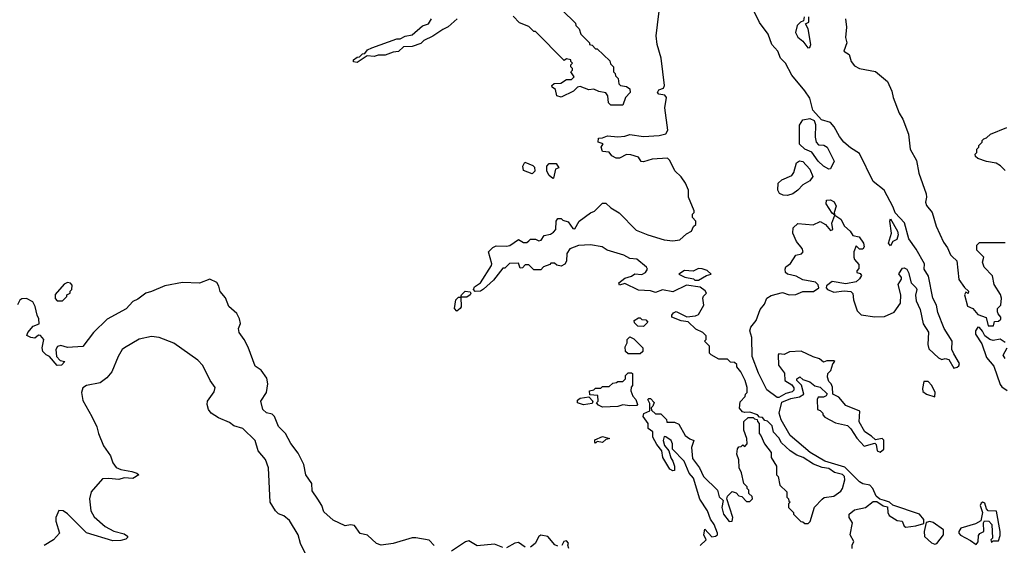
# Model space of a CAD drawing. Extents: x 2239805 to 2396427, y 665731 to 772158.
# Tile 60 of 256: x 2318926 to 2324669, y 695674 to 698739. Entities that reach past the tile are written whole.
import ezdxf

# ---------------------------------------------------------------- set-up
doc = ezdxf.new("R2010")
doc.units = 0

msp = doc.modelspace()

# ---------------------------------------------------------------- linework, layer by layer
at = {"layer": '0CON05XD'}
for points in [[(2323411.7, 695931.7), (2323420, 695925), (2323410, 695915), (2323410, 695895), (2323440, 695865), (2323440, 695855), (2323481.7, 695811.7), (2323495, 695810), (2323505, 695800), (2323525, 695800), (2323537, 695813), (2323563, 695897), (2323607, 695943), (2323618.3, 695951.7), (2323675, 695960), (2323715, 695989.2), (2323725.3, 696005), (2323739.2, 696055), (2323737.5, 696075), (2323725, 696086.6), (2323678.6, 696098.6), (2323645, 696121.2), (2323606.9, 696126.9), (2323556.6, 696146.6), (2323496.2, 696185), (2323458.8, 696198.8), (2323420, 696225), (2323370.7, 696270.7), (2323355, 696300), (2323323, 696333), (2323315, 696370), (2323288.3, 696398.3), (2323271.7, 696401.7), (2323258.3, 696418.3), (2323241.7, 696421.7), (2323230, 696435), (2323185, 696450), (2323155, 696447.5), (2323143, 696453), (2323123.9, 696473.9), (2323129.3, 696510.7), (2323158.3, 696541.7), (2323160, 696555), (2323170, 696565), (2323170, 696595), (2323157.5, 696635), (2323132.5, 696685), (2323110, 696715), (2323108.3, 696728.3), (2323095, 696740), (2323071.7, 696741.7), (2323055, 696760), (2323005, 696760), (2322960, 696785), (2322950, 696795), (2322950, 696835), (2322920, 696865), (2322930, 696875), (2322930, 696895), (2322910, 696915), (2322870, 696935), (2322825, 696977.5), (2322785, 696983.3), (2322730, 697005), (2322730, 697015), (2322740.7, 697029.3), (2322755, 697037.5), (2322817, 697007), (2322867.7, 697012.3), (2322885, 697020), (2322917.5, 697075), (2322911.2, 697115), (2322915, 697127.5), (2322932.5, 697145), (2322925, 697157.5), (2322895, 697180), (2322815, 697190), (2322735, 697152.5), (2322675, 697163.3), (2322635, 697147.5), (2322605, 697157.5), (2322535, 697162.5), (2322455, 697200), (2322425, 697190), (2322420, 697205), (2322455, 697232.5), (2322495, 697243.3), (2322515, 697257.5), (2322555, 697253.3), (2322576.1, 697263.9), (2322587.5, 697285), (2322582.5, 697295), (2322525, 697342.5), (2322485, 697346.7), (2322450, 697365), (2322352.5, 697395), (2322323.9, 697413.9), (2322255, 697425.7), (2322185, 697422), (2322135, 697403.3), (2322116.7, 697375), (2322115, 697330), (2322105, 697312.5), (2322085, 697302.5), (2322058.3, 697308.3), (2322045, 697320), (2322025, 697320), (2322018.3, 697311.7), (2321981.7, 697298.3), (2321965, 697280), (2321925, 697280), (2321895, 697310), (2321875, 697310), (2321858.3, 697291.7), (2321845, 697290), (2321835, 697320), (2321783, 697317), (2321755, 697290), (2321745, 697290), (2321689.5, 697220.5), (2321631.7, 697168.3), (2321614.1, 697155.9), (2321583.6, 697153.6), (2321572.5, 697165), (2321579.5, 697180.5), (2321613.3, 697205), (2321677.5, 697305), (2321680, 697315), (2321660, 697385), (2321685, 697410), (2321705, 697420), (2321765, 697417.5), (2321785, 697422.5), (2321835, 697457.5), (2321865, 697440), (2321885, 697440), (2321895, 697450), (2321905, 697460), (2321935, 697460), (2321955, 697450), (2321967, 697453), (2321985, 697480), (2322021.7, 697488.3), (2322039.3, 697500.7), (2322053.9, 697516.1), (2322056.2, 697565), (2322065, 697578.8), (2322085, 697580), (2322095, 697570), (2322125, 697560), (2322151.7, 697521.7), (2322165, 697520), (2322190, 697565), (2322255, 697612.5), (2322278.3, 697621.7), (2322325, 697670), (2322345, 697670), (2322375, 697642.5), (2322423, 697613), (2322521.7, 697511.7), (2322590, 697485), (2322685, 697456.2), (2322735, 697448.8), (2322777.5, 697455), (2322815, 697490), (2322843.9, 697506.1), (2322857, 697533), (2322870, 697545), (2322870, 697565), (2322850, 697585), (2322850, 697605), (2322860, 697615), (2322860, 697625), (2322827.5, 697705), (2322826.7, 697745), (2322810, 697785), (2322785, 697822.5), (2322747, 697857), (2322718.3, 697918.3), (2322705, 697932.5), (2322615, 697926.2), (2322565, 697910), (2322551.7, 697911.7), (2322535, 697937.5), (2322491.7, 697951.7), (2322465, 697952.5), (2322425, 697932.5), (2322405, 697932.5), (2322380, 697945), (2322365, 697967.5), (2322325, 697970), (2322317.5, 697995), (2322330, 698015), (2322300, 698025), (2322301.7, 698048.3), (2322325, 698050), (2322355, 698062.5), (2322415, 698056.7), (2322455, 698060), (2322485, 698070), (2322565, 698058), (2322655.8, 698064.2), (2322695, 698073.3), (2322706.7, 698095), (2322688.8, 698225), (2322698.6, 698285), (2322690, 698300), (2322655, 698304.2), (2322646.2, 698315), (2322655, 698330), (2322680.8, 698339.2), (2322688.1, 698355), (2322668.1, 698515), (2322644, 698595), (2322638, 698645), (2322664.1, 698854.1)], [(2322090, 698795), (2322168.3, 698718.3), (2322170, 698705), (2322190, 698685), (2322200, 698655), (2322250, 698605), (2322250, 698595), (2322265, 698590), (2322285, 698570), (2322295, 698570), (2322368.3, 698498.3), (2322371.7, 698481.7), (2322390, 698465), (2322390, 698435), (2322400, 698425), (2322401.7, 698411.7), (2322417, 698397), (2322420, 698365), (2322430, 698355), (2322465, 698350), (2322486, 698335), (2322487.5, 698315), (2322460, 698285), (2322445, 698240), (2322375, 698240), (2322360, 698255), (2322357.5, 698295), (2322345, 698312.5), (2322305, 698320), (2322275, 698333.3), (2322245, 698330), (2322195, 698350), (2322180, 698345), (2322157, 698323), (2322085, 698287.5), (2322060, 698295), (2322051.7, 698331.7), (2322032.5, 698345), (2322030, 698355), (2322043.9, 698366.1), (2322081.7, 698368.3), (2322115, 698390), (2322145, 698390), (2322160, 698405), (2322140, 698435), (2322150, 698445), (2322150, 698455), (2322140, 698465), (2322140, 698475), (2322150, 698485), (2322140, 698495), (2322140, 698505), (2322115, 698510), (2322101.7, 698501.7), (2321935, 698670), (2321925, 698670), (2321895, 698700), (2321841.7, 698721.7), (2321805, 698760)], [(2323310, 697130), (2323375, 697148.5), (2323413.7, 697133.7), (2323453.8, 697136.2), (2323495, 697154.4), (2323555.7, 697154.3), (2323586.7, 697175), (2323583.6, 697193.6), (2323568, 697208), (2323495, 697221.4), (2323455, 697242.9), (2323405, 697256), (2323392.9, 697265), (2323390.6, 697285), (2323395, 697298.8), (2323422, 697318), (2323453.3, 697365), (2323485.9, 697374.1), (2323496.7, 697385), (2323491.2, 697405), (2323456.7, 697445), (2323436.2, 697495), (2323438, 697525), (2323465, 697551.2), (2323555, 697543.3), (2323595, 697562), (2323626.7, 697545), (2323655, 697510), (2323670, 697515), (2323663, 697553), (2323680, 697600), (2323665, 697610), (2323630, 697665), (2323633, 697687), (2323655, 697688), (2323676.2, 697676.2), (2323687.9, 697652.1), (2323677.5, 697615), (2323680, 697600), (2323716.7, 697575), (2323737.5, 697535), (2323770, 697505), (2323785, 697480), (2323823, 697473), (2323848.8, 697435), (2323852.5, 697415), (2323845, 697400), (2323825, 697400), (2323805, 697420), (2323792.5, 697385), (2323792.5, 697355), (2323795, 697340), (2323821.7, 697311.7), (2323821.7, 697288.3), (2323810, 697275), (2323810, 697265), (2323828.3, 697258.3), (2323836.7, 697246.7), (2323825, 697227.5), (2323805, 697210), (2323745, 697198.8), (2323665, 697212.5), (2323633, 697187), (2323630, 697175), (2323637.5, 697165), (2323675, 697150), (2323735, 697158.8), (2323775, 697153.8), (2323785, 697142.5), (2323788.9, 697105), (2323810.8, 697040.8), (2323835, 697017.5), (2323915, 697005.4), (2323971.4, 697008.6), (2324026.7, 697033.3), (2324063.1, 697086.9), (2324065.5, 697135), (2324050, 697195), (2324070, 697225), (2324070, 697235), (2324053.9, 697256.1), (2324075, 697290), (2324085, 697292.5), (2324100, 697285), (2324111.2, 697265), (2324126.2, 697205), (2324156, 697176), (2324160, 697165), (2324151.7, 697131.7), (2324155, 697100), (2324178.8, 697048.8), (2324196.7, 696965), (2324227, 696917), (2324223.3, 696845), (2324229.3, 696819.3), (2324285, 696767.5), (2324305, 696757.5), (2324325, 696762.5), (2324345, 696756.7), (2324375, 696706.7), (2324395, 696712), (2324405, 696720.8), (2324408.7, 696735), (2324375, 696790.6), (2324362.7, 696815), (2324365.7, 696865), (2324318.2, 696938.2), (2324281.9, 697031.9), (2324274.7, 697074.7), (2324253.1, 697115), (2324226.4, 697243.6), (2324201.2, 697285), (2324204.3, 697315.7), (2324155, 697401.4), (2324111.7, 697461.7), (2324087.5, 697555), (2324032.4, 697612.4), (2324021.2, 697645), (2323968.8, 697745), (2323905.2, 697795.2), (2323825, 697959.3), (2323771.7, 697991.7), (2323734, 698024), (2323707.7, 698057.7), (2323677.1, 698115), (2323655, 698140), (2323603.3, 698155), (2323552.1, 698212.1), (2323535, 698280.6), (2323505.3, 698325), (2323429.2, 698415), (2323393.8, 698485), (2323364.8, 698514.8), (2323347.8, 698555), (2323313.9, 698593.9), (2323291.5, 698655), (2323242.1, 698722.1), (2323207.1, 698795)], [(2323502.5, 698755), (2323498.3, 698731.7), (2323480, 698725), (2323461.2, 698705), (2323450.8, 698665), (2323465, 698638), (2323494.4, 698614.4), (2323523.3, 698575), (2323535, 698577.5), (2323540, 698595), (2323526.2, 698686.2), (2323510, 698715), (2323530, 698725), (2323530, 698755)], [(2321477.5, 698745), (2321425, 698697.5), (2321395, 698682.5), (2321335, 698642.5), (2321283, 698617), (2321265, 698600), (2321215, 698582.5), (2321165, 698580), (2321136.4, 698553.6), (2321105, 698550), (2321058.3, 698531.7), (2321017, 698533), (2320993.6, 698523.6), (2320952.5, 698527.5), (2320895, 698490), (2320873.9, 698493.9), (2320872.5, 698505), (2320895, 698520), (2320908.3, 698521.7), (2320925, 698540), (2320938.3, 698541.7), (2320955, 698562.5), (2320980, 698575), (2321125, 698626.7), (2321145, 698627.5), (2321175, 698642.5), (2321215, 698650), (2321275, 698702.5), (2321310, 698715), (2321327.5, 698745)], [(2323743.3, 698745), (2323749.2, 698695), (2323743.9, 698636.1), (2323750, 698605), (2323733.3, 698555), (2323765, 698536.2), (2323776, 698495), (2323795, 698470), (2323825, 698454), (2323917.7, 698437.7), (2323987.9, 698377.9), (2324013.2, 698323.2), (2324021.4, 698285), (2324056.9, 698195), (2324078.2, 698158.2), (2324111.3, 698071.3), (2324120, 697985), (2324157.9, 697917.9), (2324170.6, 697845), (2324212.9, 697722.9), (2324215.8, 697705), (2324209.6, 697675), (2324214.7, 697655), (2324249.4, 697615), (2324271.6, 697535), (2324315, 697441.5), (2324338, 697408), (2324355, 697367.5), (2324365, 697358.9), (2324392.4, 697332.4), (2324405, 697224), (2324437, 697177), (2324460, 697155), (2324458.3, 697141.7), (2324445, 697150), (2324437.5, 697135), (2324455, 697068.1), (2324485.7, 697055.7), (2324515, 697020), (2324563.3, 697003.3), (2324575, 696953.3), (2324607, 696953), (2324611.7, 696978.3), (2324635, 696980), (2324648.3, 696991.7), (2324650, 697005), (2324633, 697023), (2324630, 697035), (2324630, 697055), (2324650, 697075), (2324652.5, 697115), (2324647, 697137), (2324610, 697195), (2324600, 697245), (2324552.5, 697295), (2324542.5, 697325), (2324550, 697355), (2324510, 697395), (2324510, 697425), (2324525, 697440), (2324675, 697440)], [(2323645, 697866.7), (2323615, 697884), (2323583.2, 697913.2), (2323546, 697966), (2323505, 697984), (2323475, 698013.3), (2323473.8, 698125), (2323493.9, 698156.1), (2323535, 698163.8), (2323560.7, 698150.7), (2323568.8, 698128.8), (2323566.7, 698055), (2323572.5, 698025), (2323585, 698010), (2323617, 698007), (2323636.4, 697996.4), (2323677.5, 697915), (2323655, 697870), (2323645, 697866.7)], [(2324675, 697860), (2324647, 697887), (2324621.7, 697901.7), (2324565, 697912.5), (2324515, 697930), (2324501.7, 697941.7), (2324500, 697955), (2324510, 697965), (2324510, 697985), (2324520, 697995), (2324520, 698005), (2324540, 698025), (2324540, 698035), (2324550, 698045), (2324565, 698050), (2324588.3, 698071.7), (2324685, 698110)], [(2321915, 697840), (2321865, 697860), (2321860, 697885), (2321871.7, 697908.3), (2321918.3, 697888.3), (2321928.3, 697878.3), (2321930, 697855), (2321915, 697840)], [(2322035, 697812.5), (2322015, 697830), (2322000, 697855), (2322000, 697885), (2322015, 697900), (2322055, 697900), (2322070, 697875), (2322051.7, 697868.3), (2322040, 697815), (2322035, 697812.5)], [(2323405, 697714.2), (2323380, 697715), (2323357.5, 697725), (2323347.5, 697745), (2323350, 697785), (2323372.5, 697805), (2323430, 697830), (2323442.5, 697847.5), (2323456.7, 697905), (2323475, 697915.8), (2323495, 697911.2), (2323535, 697866.7), (2323553.3, 697825), (2323535, 697798.8), (2323493.6, 697776.4), (2323466, 697745), (2323435, 697723.8), (2323405, 697714.2)], [(2324005, 697420), (2323993.8, 697435), (2324011.2, 697495), (2324001.2, 697565), (2324005, 697577.5), (2324046.2, 697505), (2324050, 697485), (2324043, 697457), (2324020, 697445), (2324005, 697420)], [(2322885, 697220), (2322933, 697247), (2322960, 697255), (2322937, 697277), (2322907, 697287), (2322885, 697287.5), (2322855, 697272.5), (2322803.6, 697276.4), (2322770, 697255), (2322805, 697237.5), (2322857, 697227), (2322865, 697220), (2322885, 697220)], [(2321343.4, 695673.4), (2321313.9, 695703.9), (2321237.3, 695717.3), (2321215, 695717.1), (2321105, 695684.2), (2321033.9, 695673.9), (2321007.5, 695685), (2320955, 695732.5), (2320911.7, 695741.7), (2320878.3, 695788.3), (2320855, 695792.5), (2320825, 695787.5), (2320755, 695820), (2320699.5, 695869.5), (2320688, 695905), (2320665, 695942.5), (2320632, 695992), (2320630, 696035), (2320596, 696085), (2320584, 696145), (2320551.2, 696211.2), (2320507.1, 696267.1), (2320476.7, 696325), (2320436.4, 696366.4), (2320413.3, 696425), (2320398, 696438), (2320365, 696446.2), (2320344.2, 696465), (2320333.3, 696515), (2320366.2, 696565), (2320372.5, 696615), (2320367.6, 696647.6), (2320335, 696696), (2320298.8, 696718.8), (2320259.5, 696829.5), (2320236, 696875), (2320206, 696915), (2320202.3, 696937.7), (2320213.6, 696966.4), (2320208.8, 696995), (2320192.5, 697025), (2320145, 697066.7), (2320126.8, 697116.8), (2320095, 697153.3), (2320088, 697185), (2320075.6, 697205.6), (2320035, 697225.8), (2319975, 697202.2), (2319875, 697207.1), (2319773.2, 697186.8), (2319695.8, 697154.2), (2319662.5, 697145), (2319615, 697110), (2319585, 697096.2), (2319546.3, 697053.7), (2319436.7, 696993.3), (2319356.1, 696913.9), (2319295, 696834), (2319205, 696827.5), (2319165, 696840), (2319147, 696833), (2319137.5, 696815), (2319140, 696775), (2319161.7, 696751.7), (2319190, 696745), (2319170, 696725), (2319145, 696722.5), (2319100, 696775), (2319080, 696785), (2319060, 696805), (2319057.5, 696825), (2319067.5, 696875), (2319048.3, 696898.3), (2319035, 696900), (2319015, 696882.5), (2318990, 696885), (2318968.3, 696898.3), (2318972.5, 696915), (2319005, 696952.5), (2319040, 696965), (2319037.5, 696995), (2319027.5, 697015), (2319017, 697067), (2319003, 697093), (2318965, 697112.5), (2318938.3, 697111.7), (2318927, 697103), (2318913, 697077)], [(2319175, 697100), (2319200, 697125), (2319200, 697135), (2319220, 697145), (2319220, 697155), (2319230, 697165), (2319231.7, 697191.7), (2319221.7, 697201.7), (2319205, 697206.7), (2319185, 697197.5), (2319133, 697137), (2319133, 697113), (2319145, 697100), (2319175, 697100)], [(2321475, 697040), (2321462.5, 697055), (2321470, 697105), (2321485, 697120), (2321500, 697120), (2321502.5, 697135), (2321525, 697156.7), (2321553, 697153), (2321557.5, 697145), (2321553.3, 697135), (2321535, 697120), (2321500, 697120), (2321501.2, 697065), (2321495.9, 697054.1), (2321475, 697040)], [(2323782.5, 695655), (2323782.9, 695675), (2323792.5, 695695), (2323769.6, 695735), (2323783.8, 695805), (2323764, 695835), (2323764, 695855), (2323795, 695880), (2323860, 695895), (2323905, 695930), (2323925, 695930), (2323963, 695903), (2323988.3, 695898.3), (2323990, 695865), (2323998, 695848), (2324045, 695818.8), (2324073.6, 695813.6), (2324086.2, 695786.2), (2324095, 695780), (2324153.2, 695786.8), (2324200, 695800), (2324200, 695825), (2324175.4, 695855.4), (2324018.3, 695908.3), (2324000, 695925), (2323970, 695935), (2323942.5, 695942.5), (2323921.2, 695961.2), (2323902.9, 696005), (2323885, 696024.3), (2323845, 696032.9), (2323825, 696044.3), (2323738.9, 696128.9), (2323623.5, 696165), (2323536.2, 696215), (2323420.9, 696315), (2323367.8, 696405), (2323355.5, 696445), (2323371.2, 696508.8), (2323425, 696530), (2323475, 696540), (2323500, 696555), (2323487, 696607), (2323460, 696635), (2323460, 696645), (2323477, 696657), (2323495, 696640), (2323535, 696627.5), (2323563.9, 696603.9), (2323596.1, 696596.1), (2323637, 696557), (2323630, 696545), (2323615, 696537.5), (2323583, 696537), (2323577.5, 696525), (2323580, 696465), (2323595, 696460), (2323610, 696445), (2323610, 696435), (2323621.7, 696421.7), (2323685, 696387.5), (2323755, 696372.5), (2323773.6, 696353.6), (2323808.3, 696298.3), (2323852.7, 696252.7), (2323915, 696270), (2323922.5, 696262.5), (2323927.5, 696225), (2323945, 696217.5), (2323966.7, 696235), (2323967, 696277), (2323967, 696287), (2323957, 696297), (2323918.3, 696288.3), (2323895, 696311.2), (2323855.9, 696335.9), (2323823.6, 696393.6), (2323826.4, 696456.4), (2323745, 696490), (2323705, 696537.5), (2323670, 696555), (2323667, 696597), (2323660, 696615), (2323645, 696630), (2323637.5, 696655), (2323640, 696675), (2323657, 696693), (2323668.3, 696731.7), (2323680, 696745), (2323675, 696750), (2323635, 696750), (2323615, 696742.5), (2323591.7, 696761.7), (2323555, 696772.5), (2323485, 696806.2), (2323417, 696803), (2323385, 696787.5), (2323355, 696790), (2323350, 696785), (2323352.5, 696725), (2323387, 696677), (2323390, 696635), (2323429.3, 696609.3), (2323441.7, 696591.7), (2323441.7, 696578.3), (2323431.7, 696568.3), (2323395, 696560), (2323355, 696536.2), (2323345, 696536.2), (2323285, 696580), (2323235, 696678), (2323199.5, 696775), (2323196.5, 696885), (2323184.7, 696925), (2323190.9, 696945), (2323222.9, 696985), (2323245, 697048.8), (2323270.2, 697079.8), (2323284.6, 697115), (2323310, 697130)], [(2322565, 696950), (2322531.7, 696951.7), (2322511.7, 696971.7), (2322510, 696985), (2322535, 697000), (2322545, 697000), (2322555, 696990), (2322578.3, 696988.3), (2322590, 696975), (2322565, 696950)], [(2324675, 696857.5), (2324645, 696876.2), (2324605, 696868.8), (2324585, 696873.8), (2324556.7, 696895), (2324542.3, 696922.3), (2324525, 696943.3), (2324515, 696946.7), (2324501.8, 696925), (2324501.2, 696905), (2324539.2, 696849.2), (2324565, 696769.4), (2324607.9, 696717.9), (2324645, 696612.5), (2324655, 696597.5), (2324686.8, 696576.8)], [(2320626.2, 695555), (2320563.3, 695685), (2320550, 695735), (2320499.3, 695819.3), (2320467.5, 695845), (2320435, 695857.5), (2320417.5, 695875), (2320387.5, 695925), (2320377.5, 696125), (2320360, 696175), (2320316.7, 696225), (2320298.8, 696285), (2320226.7, 696355), (2320175, 696371.2), (2320150.7, 696390.7), (2320086.4, 696416.4), (2320042.5, 696445), (2320026.7, 696465), (2320018.8, 696495), (2320021.2, 696515), (2320060.7, 696569.3), (2320066.2, 696595), (2320037.5, 696635), (2319995, 696722.5), (2319965, 696753.3), (2319825, 696852.5), (2319740, 696885), (2319695, 696891.2), (2319623.2, 696876.8), (2319536.7, 696825), (2319524, 696815), (2319500, 696775), (2319464.4, 696685.6), (2319435, 696650), (2319395, 696620.8), (2319315, 696606.2), (2319295, 696592.5), (2319286.2, 696565), (2319295, 696517.5), (2319347.5, 696425), (2319375.8, 696365), (2319385.7, 696325.7), (2319414.3, 696254.3), (2319456, 696195), (2319468.8, 696155), (2319488.3, 696128.3), (2319515, 696116.7), (2319580, 696105), (2319610, 696095), (2319620, 696085), (2319585, 696063.3), (2319535, 696066.7), (2319505, 696056.7), (2319445, 696064), (2319409.5, 696060.5), (2319342.5, 695985), (2319334, 695945), (2319341.2, 695875), (2319360.5, 695840.5), (2319425, 695783.3), (2319475, 695756.2), (2319535, 695741.2), (2319555, 695727.5), (2319555, 695720), (2319545, 695710), (2319515, 695701.2), (2319469.3, 695699.3), (2319315, 695746.7), (2319205, 695856.7), (2319180, 695875), (2319155, 695877.5), (2319136.7, 695835), (2319136.2, 695815), (2319157.5, 695745), (2319123.3, 695705), (2319067.9, 695672.1)], [(2322545, 696790), (2322475, 696790), (2322460, 696805), (2322458.3, 696831.7), (2322470, 696855), (2322470, 696875), (2322485, 696890), (2322508.3, 696878.3), (2322560, 696825), (2322560, 696805), (2322545, 696790)], [(2324673.6, 696763.6), (2324663, 696783), (2324686.7, 696825)], [(2322325, 696480), (2322301.7, 696491.7), (2322290, 696505), (2322300, 696515), (2322298.3, 696548.3), (2322251.7, 696551.7), (2322250, 696575), (2322275, 696580), (2322285, 696590), (2322315, 696590), (2322325, 696600), (2322365, 696600), (2322385, 696620), (2322407, 696623), (2322415, 696630), (2322445, 696630), (2322460, 696645), (2322460, 696665), (2322475, 696680), (2322495, 696680), (2322500, 696675), (2322500, 696605), (2322493, 696597), (2322490, 696575), (2322503, 696543), (2322520, 696525), (2322530, 696495), (2322525, 696490), (2322485, 696487.5), (2322445, 696492.5), (2322415, 696482.5), (2322325, 696480)], [(2324265, 696540), (2324266.7, 696565), (2324247.5, 696605), (2324225, 696630), (2324200, 696630), (2324191.7, 696588.3), (2324195, 696571.2), (2324215, 696555.8), (2324265, 696540)], [(2322215, 696493.3), (2322180, 696505), (2322179.3, 696520.7), (2322195, 696532.5), (2322245, 696540), (2322270, 696515), (2322265, 696500), (2322215, 696493.3)], [(2322895, 695672.5), (2322930, 695705), (2322916.7, 695735), (2322921.7, 695768.3), (2322963, 695723), (2322985, 695726.7), (2322996.7, 695735), (2322996, 695745), (2322976.8, 695795), (2322955.4, 695825.4), (2322937.9, 695875), (2322892.9, 695942.9), (2322855.7, 696065.7), (2322831.4, 696095), (2322801.2, 696165), (2322733.3, 696235), (2322734.2, 696265), (2322725.6, 696285), (2322695, 696306.7), (2322685, 696307.5), (2322680, 696285), (2322687.5, 696255), (2322713.3, 696225), (2322724.2, 696184.2), (2322735.8, 696165), (2322745.7, 696135), (2322745, 696110), (2322735, 696107.5), (2322718.3, 696118.3), (2322677.5, 696185), (2322672.5, 696225), (2322641.7, 696261.7), (2322620, 696305), (2322620, 696335), (2322592.5, 696355), (2322592.5, 696385), (2322563.3, 696425), (2322567, 696443), (2322601.7, 696458.3), (2322601.7, 696501.7), (2322590, 696525), (2322595, 696530), (2322605, 696530), (2322626.7, 696506.7), (2322620, 696485), (2322610, 696475), (2322611.7, 696461.7), (2322635, 696440), (2322665, 696440), (2322698.3, 696408.3), (2322701.7, 696391.7), (2322745, 696392.5), (2322770.5, 696380.5), (2322808, 696315), (2322835, 696293.8), (2322857.5, 696285), (2322844.2, 696245), (2322850.5, 696180.5), (2322890.6, 696125), (2322915.6, 696075), (2322996.2, 695995), (2323006.4, 695956.4), (2323030, 695935), (2323020.8, 695895), (2323031.1, 695855), (2323065, 695812.5), (2323082.5, 695815), (2323086.2, 695835), (2323050, 695945), (2323055, 695960), (2323081.7, 695988.3), (2323105, 695980), (2323121.7, 695961.7), (2323138.3, 695958.3), (2323165, 695930), (2323185, 695930), (2323200, 695945), (2323198.3, 695958.3), (2323180, 695975), (2323180, 695995), (2323170, 696005), (2323170, 696015), (2323150, 696035), (2323137, 696097), (2323122.5, 696125), (2323121.7, 696171.7), (2323110, 696205), (2323113, 696237), (2323121.7, 696248.3), (2323135, 696250), (2323145, 696260), (2323155, 696250), (2323170, 696265), (2323167, 696297), (2323150, 696345), (2323150, 696395), (2323175, 696420), (2323205, 696420), (2323211.7, 696411.7), (2323228.3, 696408.3), (2323230, 696395), (2323240, 696385), (2323240, 696325), (2323250, 696315), (2323270, 696265), (2323310, 696215), (2323310, 696185), (2323340, 696135), (2323340, 696085), (2323350, 696075), (2323360, 696025), (2323400, 695985), (2323400, 695955), (2323410, 695945), (2323411.7, 695931.7)], [(2322285, 696270), (2322280, 696275), (2322281.7, 696288.3), (2322325, 696307.5), (2322367, 696297), (2322345, 696290), (2322325, 696273.3), (2322295, 696280), (2322285, 696270)], [(2324505, 695677.5), (2324516.4, 695693.6), (2324519.3, 695730.7), (2324527, 695743), (2324550, 695755), (2324547.5, 695805), (2324553, 695817), (2324580, 695815), (2324597.5, 695795), (2324600, 695715), (2324590, 695705), (2324595, 695690), (2324605, 695700), (2324635, 695700), (2324645, 695730), (2324645.4, 695755), (2324623.3, 695873.3), (2324575, 695875.7), (2324565.5, 695885.5), (2324555, 695920), (2324545, 695925.6), (2324535, 695919.2), (2324529.5, 695905), (2324542.5, 695865), (2324533.3, 695816.7), (2324502, 695798), (2324416.1, 695773.9), (2324403.3, 695755), (2324403.3, 695745), (2324413.6, 695733.6), (2324472.3, 695702.3), (2324505, 695677.5)], [(2324265, 695680), (2324275, 695683.8), (2324313.8, 695735), (2324314, 695764), (2324255, 695806.7), (2324235, 695813.3), (2324213, 695807), (2324201.2, 695755), (2324204.3, 695724.3), (2324245, 695687.5), (2324265, 695680)], [(2322065, 695668), (2322047.3, 695677.3), (2322007.5, 695725), (2321965, 695733.3), (2321953.8, 695725), (2321933.8, 695685), (2321905, 695663.3)], [(2321745, 695660), (2321695, 695680), (2321595, 695670), (2321545, 695700), (2321526.4, 695693.6), (2321445, 695638.8)], [(2321875, 695662.5), (2321835, 695690), (2321815, 695686.2), (2321765, 695658.8)], [(2322130, 695655), (2322122.5, 695675), (2322127, 695687), (2322115, 695700), (2322100, 695695), (2322088.3, 695671.7)]]:
    msp.add_lwpolyline(points, dxfattribs=at)

doc.saveas('drawing.dxf')
